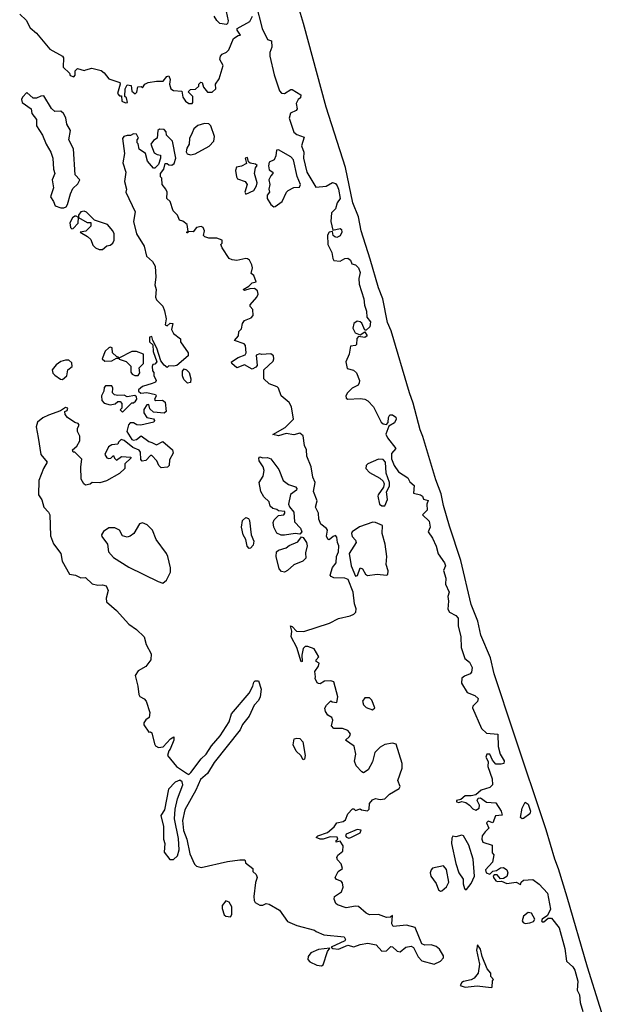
# Model space of a CAD drawing. Extents: x 2807299 to 2951576, y 860688 to 1033801.
# Tile 54 of 72: x 2936248 to 2940090, y 952024 to 958402. Entities that reach past the tile are written whole.
import ezdxf

# ---------------------------------------------------------------- set-up
doc = ezdxf.new("R2010")
doc.units = 0

msp = doc.modelspace()

# ---------------------------------------------------------------- linework, layer by layer
at = {"layer": '0CON10XD'}
for points in [[(2937778.6, 958505), (2937820, 958345), (2937853.9, 958273.9), (2937880, 958265), (2937882.5, 958225), (2937869.7, 958190.3), (2937870, 958165), (2937897.1, 958045), (2937932.1, 957942.1), (2937945.5, 957925.5), (2937965, 957923.1), (2938005, 957949.4), (2938015, 957949.4), (2938070, 957915), (2938067.5, 957895), (2938052.5, 957885), (2938040.7, 957859.3), (2938047.5, 957825), (2938040, 957815), (2938004.2, 957795.8), (2937995.8, 957765), (2938024.5, 957674.5), (2938045, 957658), (2938091.7, 957641.7), (2938074, 957585), (2938090, 957545), (2938088.6, 957505), (2938108.9, 957415), (2938168, 957318), (2938235, 957322.9), (2938275, 957346.9), (2938295, 957342.1), (2938306.8, 957325), (2938315.8, 957305), (2938325.2, 957245), (2938306.7, 957215), (2938295, 957176.7), (2938269.1, 957150.9), (2938265.7, 957095), (2938278.3, 957038.3), (2938325, 957050), (2938335, 957043.3), (2938336.8, 957025), (2938325, 957001.8), (2938305, 956991.8), (2938290, 956995), (2938280, 957005), (2938275, 957030), (2938255, 957026.7), (2938244.4, 957005.6), (2938246.4, 956945), (2938270.9, 956895), (2938277.3, 956855), (2938285, 956843.1), (2938325, 956838.8), (2938356, 956855), (2938375, 956857.7), (2938391.9, 956845), (2938400.5, 956820.5), (2938425, 956814), (2938445.3, 956795), (2938455.9, 956765), (2938445.8, 956725), (2938449.2, 956689.2), (2938479.7, 956595), (2938482.7, 956552.7), (2938497.1, 956515), (2938498.5, 956475), (2938522.5, 956445), (2938518.1, 956411.9), (2938495, 956390), (2938485, 956390), (2938466.1, 956436.1), (2938455.9, 956445.9), (2938435, 956450), (2938413.3, 956435), (2938407, 956403), (2938423.6, 956373.6), (2938455, 956360), (2938485, 956380), (2938500, 956355), (2938485, 956342.5), (2938445, 956350), (2938433, 956337), (2938431.7, 956298.3), (2938425, 956292.5), (2938393.3, 956286.7), (2938383.3, 956235), (2938362.5, 956185), (2938371.7, 956141.7), (2938411.7, 956131.7), (2938432.5, 956115), (2938450, 956065), (2938449.3, 956050.7), (2938442.5, 956035), (2938403.3, 956015), (2938373.8, 955985), (2938363.3, 955965), (2938365, 955950), (2938375, 955943.3), (2938455, 955948.8), (2938485, 955943.8), (2938505, 955933.3), (2938542.5, 955895), (2938591.2, 955795), (2938605, 955783.3), (2938625, 955780), (2938637.5, 955792.5), (2938638, 955825), (2938648, 955842), (2938665, 955842), (2938686.5, 955826.5), (2938688.1, 955815), (2938678.6, 955791.4), (2938641.7, 955768.3), (2938622.5, 955717.5), (2938633.2, 955693.2), (2938687.5, 955625), (2938657.9, 955592.1), (2938657.9, 955557.9), (2938675.7, 955515), (2938703.4, 955473.4), (2938764, 955435), (2938777.6, 955407.6), (2938805.8, 955385), (2938800, 955335), (2938846.7, 955325), (2938858.8, 955315), (2938866.7, 955296.7), (2938895, 955287.5), (2938887, 955263), (2938890, 955225), (2938860, 955195), (2938903.6, 955153.6), (2938908.8, 955115), (2938896.7, 955085), (2938925, 955043.3), (2938947.3, 954992.7), (2938961.8, 954941.8), (2939002.5, 954885), (2939007.5, 954865), (2938996, 954835), (2939010.6, 954785), (2939009.2, 954745), (2939032.5, 954695), (2939023.8, 954665), (2939028.8, 954635), (2939023.6, 954583.6), (2939034.1, 954564.1), (2939075, 954541.9), (2939090.6, 954525), (2939089.5, 954475), (2939106.8, 954405), (2939110, 954335), (2939133.8, 954265), (2939165, 954241.4), (2939181.1, 954205), (2939176.8, 954175), (2939168.9, 954165), (2939130.8, 954149.2), (2939115, 954136), (2939112.7, 954105), (2939148, 954045), (2939198.8, 954025), (2939220, 954005), (2939216.2, 953985), (2939186.7, 953955), (2939183.8, 953945), (2939241.2, 953811.2), (2939275, 953781.4), (2939347.1, 953775), (2939350, 953695), (2939363.8, 953643.8), (2939388.3, 953601.7), (2939387.5, 953585), (2939369.7, 953579.7), (2939335, 953580.6), (2939313.8, 953605), (2939296, 953645), (2939276.7, 953645), (2939270.8, 953625), (2939286.1, 953596.1), (2939282.2, 953565), (2939310.6, 953485), (2939314, 953445), (2939295, 953429.2), (2939238.6, 953411.4), (2939205, 953381.2), (2939175.9, 953374.1), (2939135, 953373.8), (2939108.8, 953351.2), (2939080, 953345), (2939080, 953335), (2939095, 953331.2), (2939115, 953337.5), (2939140.7, 953330.7), (2939164.6, 953314.6), (2939185, 953290.8), (2939205, 953282), (2939227.5, 953295), (2939228.8, 953315), (2939213.8, 953345), (2939221.2, 953358.8), (2939235, 953362), (2939275, 953334.2), (2939335, 953328.8), (2939370, 953275), (2939375, 953250), (2939333.3, 953245), (2939315, 953200), (2939285, 953210), (2939275, 953200), (2939290, 953165), (2939265, 953142.5), (2939246.7, 953115), (2939243.8, 953095), (2939250, 953075), (2939310, 953055), (2939310, 953005), (2939321.7, 952991.7), (2939312.5, 952945), (2939268, 952895), (2939272.9, 952875), (2939295, 952866.2), (2939314.3, 952885.7), (2939340, 952890), (2939365, 952908.9), (2939385, 952909.6), (2939405.7, 952895.7), (2939411.8, 952875), (2939406.8, 952853.2), (2939385, 952840), (2939365, 952837.5), (2939343.6, 952863.6), (2939325, 952863.3), (2939316.7, 952855), (2939318.8, 952845), (2939335, 952823.8), (2939345, 952820), (2939371.7, 952821.7), (2939405, 952806.7), (2939466.2, 952816.2), (2939495, 952800), (2939500, 952815), (2939515, 952827.5), (2939575, 952832.5), (2939615, 952803.3), (2939668.7, 952745), (2939688.6, 952641.4), (2939670, 952600), (2939635, 952576.7), (2939630, 952565), (2939635, 952557.5), (2939645, 952557.5), (2939675, 952582.5), (2939695, 952582), (2939745, 952520.6), (2939781.8, 952385), (2939793.9, 952303.9), (2939835, 952267.3), (2939847.7, 952245), (2939866.6, 952175), (2939861.4, 952115), (2939877.1, 952085), (2939882.2, 952035), (2939898.5, 951978.5)], [(2940090, 951755), (2939929.1, 952265), (2939798, 952718), (2939741.5, 952901.5), (2939716.2, 952965), (2939661.6, 953155), (2939450.4, 953780.4), (2939325, 954164.3), (2939299.2, 954269.2), (2939238, 954415), (2939217.8, 954505), (2939175.6, 954614.4), (2939108.3, 954898.3), (2939035, 955121.4), (2938995, 955255.8), (2938979.5, 955330.5), (2938945, 955422.5), (2938862.3, 955702.3), (2938844.8, 955745), (2938799.1, 955919.1), (2938774.3, 955985), (2938657, 956387), (2938631.6, 956441.6), (2938603, 956593), (2938573.1, 956665), (2938519.4, 956850.6), (2938462.6, 957035), (2938444.1, 957124.1), (2938408.7, 957215), (2938361.1, 957445), (2938234.8, 957834.8), (2938087.5, 958377.5), (2938054.6, 958485.4)], [(2936247.7, 958437.7), (2936288.8, 958398.8), (2936315, 958350), (2936356.7, 958315), (2936442.3, 958212.3), (2936526.4, 958166.4), (2936532.5, 958155), (2936530, 958095), (2936570, 958055), (2936575, 958040), (2936598.3, 958031.7), (2936607, 958043), (2936608.3, 958071.7), (2936623, 958087), (2936665, 958072.5), (2936677.5, 958077.5), (2936715, 958087.5), (2936775, 958072), (2936795, 958058.8), (2936825, 958018.8), (2936896.4, 957996.4), (2936900, 957985), (2936882.5, 957925), (2936895, 957910), (2936908.3, 957908.3), (2936910, 957875), (2936933, 957863), (2936947.5, 957865), (2936940, 957895), (2936930, 957905), (2936932.5, 957955), (2936945, 957980), (2936970, 957975), (2936975, 957940), (2936997.5, 957922.5), (2937007, 957933), (2937013, 957967), (2937035, 957970), (2937045, 957960), (2937060, 957985), (2937080, 957995), (2937135, 958003.8), (2937177, 958003), (2937202.5, 958035), (2937215, 958037.5), (2937222.5, 958015), (2937220, 957985), (2937227.5, 957955), (2937245, 957943.3), (2937298.3, 957938.3), (2937305, 957900), (2937323.6, 957873.6), (2937345, 957860), (2937365, 957860)], [(2937365, 957860), (2937370, 957865), (2937370, 957905), (2937340, 957935), (2937355, 957950), (2937388.3, 957951.7), (2937408.3, 957971.7), (2937410, 957985), (2937421.7, 957998.3), (2937430, 957995), (2937440, 957965), (2937465, 957932.5), (2937495, 957932.5), (2937520, 957955), (2937517.5, 957985), (2937541.7, 958018.3), (2937566.2, 958105), (2937546.2, 958145), (2937548.8, 958165), (2937560.6, 958179.4), (2937588.6, 958191.4), (2937604.1, 958205.9), (2937635, 958280), (2937665, 958300), (2937678.3, 958301.7), (2937657.5, 958335), (2937657.5, 958345), (2937739.6, 958390.4), (2937758.1, 958425)], [(2937585.7, 958455.7), (2937598.6, 958395), (2937595, 958377.5), (2937588, 958372), (2937545, 958378), (2937525, 958396.2), (2937509.2, 958425)], [(2936535, 957182.5), (2936549.3, 957190.7), (2936557.5, 957205), (2936576.7, 957275), (2936592.3, 957307.7), (2936625, 957340), (2936636.7, 957365), (2936608.3, 957398.3), (2936596.7, 957565), (2936566.7, 957625), (2936577.5, 957685), (2936552.5, 957725), (2936546.4, 957766.4), (2936532.5, 957795), (2936515, 957810), (2936475, 957807.5), (2936455, 957827.5), (2936405, 957910), (2936385, 957907.5), (2936356.4, 957893.6), (2936335, 957893.3), (2936295, 957930), (2936265, 957900), (2936260, 957885), (2936263.3, 957865), (2936322.5, 957825), (2936327.5, 957795), (2936355.8, 957755.8), (2936357.5, 957715), (2936396.7, 957653.3), (2936420, 957595), (2936450, 957545), (2936463.3, 957505), (2936468, 957435), (2936476.2, 957405), (2936458, 957365), (2936467.7, 957312.3), (2936446.7, 957255), (2936467.5, 957225), (2936477, 957197), (2936515, 957183.3), (2936535, 957182.5)], [(2937355, 957526), (2937385, 957533.8), (2937476.1, 957583.9), (2937507.5, 957615), (2937510, 957645), (2937486.7, 957715), (2937475, 957726.7), (2937445, 957730), (2937403, 957717), (2937377.5, 957695), (2937365, 957670), (2937348.3, 957631.7), (2937347.5, 957595), (2937330.5, 957569.5), (2937326.4, 957546.4), (2937333.9, 957533.9), (2937355, 957526)], [(2938935, 952284), (2938975.7, 952304.3), (2938996, 952325), (2938995, 952337.5), (2938970.5, 952380.5), (2938948.3, 952398.3), (2938915, 952410), (2938875, 952408), (2938855.8, 952415.8), (2938812.3, 952522.3), (2938755, 952537.2), (2938669.3, 952529.3), (2938661.2, 952545), (2938665, 952600), (2938651.7, 952588.3), (2938625, 952586.7), (2938575, 952606.7), (2938515, 952603.8), (2938494.4, 952614.4), (2938445, 952657.5), (2938425, 952660), (2938365, 952650), (2938308.3, 952668.3), (2938297.7, 952677.7), (2938286.2, 952705), (2938288.3, 952721.7), (2938335, 952752.5), (2938345.9, 952784.1), (2938341.2, 952811.2), (2938331.2, 952821.2), (2938301.7, 952831.7), (2938293.3, 952845), (2938312.5, 952885), (2938340, 952905), (2938332.5, 952935), (2938309.3, 952959.3), (2938303.3, 952975), (2938310.7, 952989.3), (2938343.6, 953016.4), (2938345, 953050), (2938325, 953080), (2938300, 953075), (2938300, 953085), (2938310, 953095), (2938307, 953107), (2938261.7, 953108.3), (2938215, 953093.3), (2938195, 953093.3), (2938170, 953105), (2938180, 953115), (2938242.7, 953137.3), (2938285.9, 953174.1), (2938305, 953200), (2938345, 953208.8), (2938360.5, 953219.5), (2938375, 953257.5), (2938405, 953290), (2938415, 953290), (2938425, 953280), (2938455, 953290), (2938463, 953283), (2938501.7, 953278.3), (2938512.5, 953287.5), (2938515.7, 953325), (2938535, 953347.8), (2938555, 953357.1), (2938585, 953350.6), (2938614.4, 953355.6), (2938644.7, 953385.3), (2938708.7, 953421.3), (2938714, 953435), (2938699.4, 953475), (2938726.8, 953553.2), (2938727.8, 953585), (2938688.3, 953708.3), (2938665.9, 953715.9), (2938615, 953706.7), (2938585, 953690.8), (2938550.8, 953655), (2938534.2, 953595), (2938507.3, 953542.7), (2938477, 953523), (2938465, 953530), (2938429.3, 953569.3), (2938418.3, 953598.3), (2938426.7, 953645), (2938415.9, 953695.9), (2938360, 953735), (2938385, 953760), (2938392.5, 953775), (2938386.7, 953785), (2938375, 953797.5), (2938341.7, 953811.7), (2938285, 953810), (2938268.3, 953828.3), (2938277.5, 953865), (2938271.7, 953881.7), (2938245, 953897.5), (2938230, 953920), (2938227, 953943), (2938237, 953963), (2938265, 953990), (2938273, 953983), (2938305, 953980), (2938310, 954015), (2938285, 954112.5), (2938265, 954118.8), (2938223.6, 954116.4), (2938195, 954100), (2938185, 954102.5), (2938177, 954107), (2938162.5, 954135), (2938166.7, 954145), (2938160.7, 954179.3), (2938186.1, 954213.9), (2938190, 954235), (2938170, 954245), (2938170, 954255), (2938187.5, 954275), (2938156.4, 954326.4), (2938115, 954342.5), (2938098.3, 954341.7), (2938085, 954330), (2938077.5, 954285), (2938080, 954245), (2938073, 954243), (2938043.8, 954335), (2938008.8, 954405), (2938011.7, 954441.7), (2938003.8, 954476.2), (2938015, 954472.5), (2938042.3, 954442.3), (2938090.9, 954439.1), (2938256.3, 954493.7), (2938315, 954523.1), (2938390.4, 954539.6), (2938415, 954551.1), (2938426.9, 954565), (2938430, 954585), (2938419.1, 954619.1), (2938409.5, 954695), (2938377.5, 954775), (2938355, 954784.5), (2938285, 954785.8), (2938266.2, 954795), (2938260, 954805), (2938275.7, 954854.3), (2938298.8, 954885), (2938301.2, 954925), (2938314, 954955), (2938317.5, 954995), (2938307.5, 955015), (2938305, 955050), (2938295, 955060), (2938280, 955055), (2938255, 955033.3), (2938245, 955037.5), (2938237.5, 955057.5), (2938244, 955095), (2938237, 955107), (2938200, 955135), (2938187, 955167), (2938184, 955205), (2938165.7, 955245), (2938175.8, 955285.8), (2938152.9, 955345), (2938163.8, 955405), (2938148.8, 955438.8), (2938138.6, 955505), (2938110, 955575), (2938107.5, 955615), (2938094, 955645), (2938085, 955707.5), (2938065, 955723.3), (2938025, 955712.5), (2937975, 955721.2), (2937925, 955707.5), (2937890, 955715), (2937969.4, 955760.6), (2938022.5, 955815), (2938010, 955895), (2937995, 955923.3), (2937943.3, 955965), (2937926.7, 956015), (2937917.5, 956025), (2937865, 956043.3), (2937830, 956075), (2937830, 956135), (2937890.7, 956189.3), (2937896.2, 956205), (2937893.3, 956225), (2937875, 956236.7), (2937815, 956232.5), (2937805, 956237.5), (2937781.7, 956228.3), (2937787, 956163), (2937779.3, 956150.7), (2937755, 956137.5), (2937705, 956166.7), (2937655, 956147.5), (2937623.3, 956175), (2937620, 956185), (2937665, 956213.8), (2937709.2, 956230.8), (2937716.7, 956243.3), (2937711.7, 956291.7), (2937703.3, 956303.3), (2937640, 956325), (2937666.1, 956353.9), (2937668.3, 956381.7), (2937685, 956400), (2937693.3, 956435), (2937705, 956453.3), (2937748.3, 956471.7), (2937761.2, 956485), (2937760, 956525), (2937742.5, 956545), (2937742.5, 956555), (2937786.2, 956605), (2937793.3, 956625), (2937790, 956645), (2937770.7, 956660.7), (2937740.7, 956659.3), (2937705, 956647.5), (2937697.5, 956655), (2937733.8, 956676.2), (2937755, 956697.5), (2937780, 956705), (2937766.7, 956745), (2937748.3, 956758.3), (2937756.7, 956795), (2937753.8, 956815), (2937736.7, 956845), (2937725, 956853.8), (2937715, 956856.2), (2937655, 956842.5), (2937625, 956845.8), (2937606.2, 956855), (2937560, 956925), (2937552.5, 956945), (2937560, 956955), (2937560, 956975), (2937525, 956986), (2937475, 956986), (2937447.5, 956995), (2937440, 957005), (2937446.7, 957035), (2937436.7, 957055), (2937425, 957062.5), (2937395, 957056.7), (2937371.7, 957028.3), (2937340, 957030), (2937338.3, 957021.7), (2937331.7, 957021.7), (2937331.7, 957028.3), (2937340, 957030), (2937333.3, 957075), (2937305, 957096.7), (2937283.6, 957103.6), (2937270, 957135), (2937243.8, 957165), (2937223.6, 957223.6), (2937202.5, 957245), (2937203.3, 957285), (2937196.2, 957305), (2937172.5, 957335), (2937170, 957375), (2937160, 957385), (2937160, 957405), (2937182.5, 957435), (2937190, 957470), (2937205, 957470), (2937215, 957462.5), (2937235, 957460), (2937249.3, 957470.7), (2937260, 957505), (2937238.8, 957615), (2937200, 957655), (2937197.5, 957675), (2937185, 957690), (2937155, 957692.5), (2937142.5, 957685), (2937140, 957635), (2937115, 957620), (2937097.5, 957595), (2937120.7, 957540.7), (2937138.3, 957528.3), (2937160, 957525), (2937160, 957505), (2937146.7, 957465), (2937125, 957440), (2937115, 957440), (2937077.5, 957485), (2937062.5, 957535), (2937023, 957563), (2937017, 957597), (2937010, 957605), (2937010, 957625), (2937017.5, 957635), (2937005, 957660), (2936985, 957662.5), (2936967, 957653), (2936945, 957652.5), (2936923.9, 957646.1), (2936913.6, 957633.6), (2936927.5, 957535), (2936916.7, 957475), (2936936.2, 957415), (2936927.5, 957355), (2936940, 957305), (2936936.7, 957285), (2936997, 957157), (2936986.7, 957095), (2937004.1, 957014.1), (2937055.8, 956935), (2937070.3, 956870.3), (2937108.8, 956835), (2937125.8, 956805), (2937130, 956735), (2937123.3, 956685), (2937133.3, 956655), (2937127.5, 956605), (2937135, 956587.5), (2937175, 956547.5), (2937186.2, 956516.2), (2937197.5, 956465), (2937190, 956425), (2937205, 956420), (2937223, 956437), (2937240, 956435), (2937232.5, 956395), (2937245, 956370), (2937290, 956335), (2937290, 956315), (2937340, 956245), (2937340, 956225), (2937267, 956163), (2937245, 956157.5), (2937215, 956160), (2937205, 956150), (2937183.6, 956163.6), (2937163, 956193), (2937137.5, 956275), (2937110, 956325), (2937105, 956350), (2937090, 956345), (2937090, 956315), (2937110, 956295), (2937113, 956253), (2937137.5, 956185), (2937125, 956170), (2937111.7, 956168.3), (2937107.5, 956155), (2937108.3, 956128.3), (2937117, 956117), (2937118.3, 956098.3), (2937132.5, 956065), (2937127.5, 956055), (2937107.5, 956045), (2937043.9, 956026.1), (2937017.5, 956005), (2937017.5, 955995), (2937033.6, 955983.6), (2937071.7, 955988.3), (2937127.5, 955975), (2937132.5, 955965), (2937122.5, 955942.5), (2937130, 955935), (2937173, 955937), (2937190, 955925), (2937196.7, 955865), (2937185, 955853.8), (2937115, 955860), (2937091.7, 955881.7), (2937085, 955910), (2937071.7, 955908.3), (2937053, 955877), (2937052.5, 955855), (2937072.5, 955825), (2937115.9, 955815.9), (2937122.5, 955805), (2937117.5, 955795), (2937033.6, 955776.4), (2937007, 955777), (2936985, 955790), (2936965, 955790), (2936953, 955777), (2936942.5, 955735), (2936973.8, 955683.8), (2936985, 955677.5), (2937005, 955682.5), (2937035, 955706.7), (2937085, 955670), (2937105, 955662.5), (2937135, 955647.5), (2937175, 955670), (2937237.5, 955615), (2937242.5, 955595), (2937218.3, 955551.7), (2937217.5, 955515), (2937207, 955503), (2937165, 955500), (2937150, 955515), (2937137.5, 955545), (2937105, 955580), (2937095, 955580), (2937065, 955547.5), (2937041.7, 955541.7), (2937032.5, 955552.5), (2937031.7, 955601.7), (2937023, 955613), (2936981.7, 955631.7), (2936925, 955676.7), (2936905, 955682.5), (2936887.5, 955665), (2936885, 955652.5), (2936845, 955647.5), (2936823.6, 955636.4), (2936800, 955585), (2936813.6, 955563.6), (2936825, 955560), (2936838.3, 955561.7), (2936855, 955580), (2936861.7, 955561.7), (2936875, 955550), (2936908.3, 955571.7), (2936968.3, 955568.3), (2936968.3, 955561.7), (2936930, 955525), (2936930, 955495), (2936895, 955462.5), (2936810, 955415), (2936767.7, 955402.3), (2936716.7, 955403.3), (2936705, 955394), (2936675, 955386.7), (2936663.3, 955395), (2936646.2, 955425), (2936643.3, 955505), (2936650, 955555), (2936605, 955600), (2936595, 955600), (2936590, 955615), (2936619.3, 955640.7), (2936636.7, 955675), (2936637.5, 955705), (2936622.5, 955735), (2936623.6, 955756.4), (2936632.5, 955775), (2936626.1, 955786.1), (2936605, 955792.5), (2936557.5, 955825), (2936542.5, 955845), (2936540, 955865), (2936555, 955870), (2936560, 955885), (2936545, 955890), (2936511.7, 955868.3), (2936435, 955841.4), (2936396.8, 955823.2), (2936362.5, 955795), (2936354.1, 955765.9), (2936367.5, 955695), (2936385.7, 955585), (2936426.2, 955535), (2936402, 955495), (2936373, 955417), (2936370, 955325), (2936391.5, 955291.5), (2936404.5, 955245), (2936435, 955212.5), (2936443.4, 955195), (2936448.3, 955058.3), (2936467.7, 955007.7), (2936513.8, 954945), (2936524.2, 954895), (2936570.8, 954810.8), (2936610, 954805), (2936645, 954786.7), (2936675, 954788), (2936717.5, 954747.5), (2936755, 954740), (2936785, 954742.5), (2936808, 954735), (2936822.5, 954705), (2936808, 954655), (2936811.7, 954631.7), (2936875.4, 954575.4), (2936955, 954486.2), (2937005, 954451.2), (2937054.4, 954405), (2937067.5, 954355), (2937100.9, 954295), (2937098.5, 954255)], [(2937895, 957190), (2937905, 957192.5), (2937950, 957225), (2937977.5, 957285), (2937987.5, 957295), (2938025, 957316.2), (2938062.5, 957317.5), (2938068, 957335), (2938047.3, 957387.3), (2938022, 957495), (2938005, 957513.8), (2937925, 957560), (2937913, 957557), (2937909.3, 957520.7), (2937897.5, 957495), (2937865, 957480), (2937860, 957455), (2937865, 957430), (2937890, 957415), (2937890, 957405), (2937875, 957390), (2937863.8, 957365), (2937870, 957335), (2937863.3, 957305), (2937867.5, 957285), (2937852.5, 957265), (2937852.5, 957245), (2937876.1, 957206.1), (2937895, 957190)], [(2937715, 957272.5), (2937765, 957296.7), (2937783.8, 957325), (2937787.5, 957345), (2937771.2, 957405), (2937777.5, 957442.5), (2937787, 957457), (2937777, 957467), (2937743, 957473), (2937731.7, 957481.7), (2937725, 957510), (2937710, 957505), (2937718.3, 957471.7), (2937685, 957452.5), (2937653, 957447), (2937647.5, 957425), (2937652.5, 957385), (2937660.7, 957370.7), (2937710, 957355), (2937722.5, 957335), (2937707.5, 957285), (2937715, 957272.5)], [(2936785, 956912.5), (2936813, 956937), (2936835, 956942.5), (2936852.5, 956955), (2936860, 956975), (2936860, 957015), (2936852.5, 957035), (2936816.1, 957076.1), (2936733, 957103), (2936680, 957155), (2936665, 957162.5), (2936645, 957157.5), (2936630, 957135), (2936630, 957120), (2936685, 957087.5), (2936708.3, 957088.3), (2936710, 957065), (2936677, 957033), (2936640, 957025), (2936688.3, 956998.3), (2936708.3, 956978.3), (2936721.7, 956941.7), (2936740, 956925), (2936763.6, 956913.6), (2936785, 956912.5)], [(2936585, 957047.5), (2936595, 957050), (2936627.5, 957085), (2936630, 957120), (2936615, 957130), (2936605, 957130), (2936590.7, 957119.3), (2936573.9, 957086.1), (2936577.5, 957055), (2936585, 957047.5)], [(2936800.7, 956190.7), (2936845, 956193.3), (2936875, 956210), (2936890, 956210), (2936890, 956215), (2936875, 956220), (2936850, 956245), (2936847, 956277), (2936835, 956280), (2936825, 956277.5), (2936802.5, 956255), (2936782.5, 956205), (2936800.7, 956190.7)], [(2936995, 956096.7), (2937015, 956097.5), (2937027.5, 956115), (2937023, 956147), (2937050, 956175), (2937050, 956235), (2937005, 956252.5), (2936975, 956252.5), (2936890, 956210), (2936893, 956203), (2936938.3, 956188.3), (2936968.3, 956158.3), (2936968.3, 956118.3), (2936977, 956107), (2936995, 956096.7)], [(2936525, 956072.5), (2936552.5, 956095), (2936560, 956135), (2936587.5, 956155), (2936585, 956180), (2936567, 956197), (2936545, 956197.5), (2936515, 956187.5), (2936485, 956167.5), (2936457.5, 956135), (2936463, 956113), (2936475, 956100), (2936513, 956073), (2936525, 956072.5)], [(2937335, 956047.5), (2937312.3, 956072.3), (2937303.3, 956095), (2937302.5, 956125), (2937315, 956140), (2937330, 956135), (2937345.8, 956115.8), (2937358, 956075), (2937355, 956052.5), (2937335, 956047.5)], [(2936915, 955860), (2936975, 955920), (2936985, 955920), (2936999.3, 955930.7), (2937006.4, 955943.6), (2937005, 955960), (2936995, 955967.5), (2936945, 955960), (2936925, 955970), (2936885, 955967.5), (2936863, 955973), (2936850, 955985), (2936852.5, 956015), (2936845, 956030), (2936805, 956030), (2936795, 956020), (2936792.5, 955995), (2936777.5, 955965), (2936780, 955935), (2936795, 955917.5), (2936835, 955907.5), (2936867, 955913), (2936885, 955930), (2936898.3, 955928.3), (2936910, 955915), (2936910, 955885), (2936900, 955875), (2936915, 955860)], [(2937942.1, 955062.1), (2937915.5, 955075.5), (2937895.6, 955115.6), (2937890.8, 955145), (2937897.7, 955162.3), (2937925, 955190), (2937960, 955195), (2937967.5, 955205), (2937967, 955217), (2937925, 955220), (2937915, 955230), (2937890, 955235), (2937871.7, 955251.7), (2937865, 955280), (2937830.9, 955310.9), (2937811.2, 955345), (2937800, 955405), (2937826.9, 955445), (2937832.1, 955482.1), (2937825.7, 955505.7), (2937800, 955545), (2937798.3, 955561.7), (2937805, 955570), (2937825, 955563.3), (2937855, 955566.2), (2937875, 955556.7), (2937928.5, 955488.5), (2937955, 955418), (2937990.3, 955390.3), (2938035.7, 955375.7), (2938043.8, 955365), (2938043.3, 955355), (2938004.3, 955325.7), (2937990, 955265), (2937996.4, 955246.4), (2938025, 955212.5), (2938030.5, 955150.5), (2938068.7, 955108.7), (2938076.1, 955083.9), (2938065, 955070), (2938034.4, 955074.4), (2937965, 955062.2), (2937942.1, 955062.1)], [(2938615, 955252.5), (2938633.3, 955295), (2938627, 955343), (2938645, 955380), (2938646, 955405), (2938624.1, 955464.1), (2938618.8, 955535), (2938603.9, 955553.9), (2938575, 955555.8), (2938504, 955525), (2938494.2, 955515), (2938492, 955495), (2938515, 955469.2), (2938582.5, 955432.5), (2938603.6, 955413.6), (2938610, 955395), (2938607.5, 955375), (2938571.2, 955325), (2938570, 955315), (2938581.2, 955265), (2938595, 955252.5), (2938615, 955252.5)], [(2937735, 954977.5), (2937722.3, 954992.3), (2937714.2, 955035), (2937696.3, 955066.3), (2937685.5, 955115), (2937692, 955158), (2937715, 955177.5), (2937730.5, 955170.5), (2937738.1, 955158.1), (2937749.2, 955065), (2937766.7, 955025), (2937761.7, 954998.3), (2937745, 954980), (2937735, 954977.5)], [(2937175, 954752.9), (2937198.6, 954771.4), (2937225, 954822.5), (2937225, 954852.5), (2937208.8, 954925), (2937200.5, 954945), (2937132.7, 955035), (2937109.1, 955095), (2937075, 955130), (2937045, 955142.9), (2937025, 955135.7), (2936987.5, 955075), (2936965, 955057.5), (2936945, 955050.8), (2936915, 955058), (2936894, 955095), (2936865, 955111.4), (2936825, 955110), (2936792.1, 955087.9), (2936779.2, 955065), (2936780.8, 955055), (2936818, 955005), (2936823.6, 954955), (2936855, 954918.2), (2936955, 954856.8), (2937145, 954762.5), (2937175, 954752.9)], [(2938425, 954797.5), (2938438.3, 954801.7), (2938455, 954852.5), (2938470, 954845), (2938490, 954810), (2938502.5, 954802.5), (2938565, 954810.8), (2938625, 954803.3), (2938635, 954807.5), (2938637.8, 954832.2), (2938623.9, 954873.9), (2938627.1, 954925), (2938616.4, 955005), (2938598.9, 955075), (2938599.2, 955125), (2938555.5, 955145.5), (2938537, 955147), (2938451.8, 955118.2), (2938404.4, 955085.6), (2938399.2, 955075), (2938404.3, 955055), (2938425, 955031.2), (2938429.4, 955015), (2938383.3, 954945), (2938396.9, 954865), (2938425, 954797.5)], [(2937965, 954824.2), (2937945, 954827.5), (2937930.6, 954845), (2937910.5, 954925), (2937912.9, 954955), (2937925, 954965.7), (2937975, 954980.6), (2937995, 954995.8), (2938050.8, 955019.2), (2938075, 955052.5), (2938085, 955047.5), (2938106.4, 955016.4), (2938112.5, 954995), (2938100.5, 954949.5), (2938103.3, 954915), (2938082.5, 954895), (2938025, 954871.9), (2937985, 954834.2), (2937965, 954824.2)], [(2937098.5, 954255), (2937066.7, 954213.3), (2937016, 954185), (2936997.1, 954155), (2937014.4, 954085), (2937020, 954030), (2937027.5, 954017.5), (2937055, 954003.3), (2937068.3, 953988.3), (2937092.5, 953915), (2937088.3, 953881.7), (2937065, 953867.5), (2937052.3, 953847.7), (2937052, 953835), (2937085, 953787.5), (2937095, 953790), (2937105, 953782.5), (2937121.7, 953711.7), (2937128.9, 953698.9), (2937146.9, 953686.9), (2937178.6, 953691.4), (2937225, 953743.3), (2937246.7, 953756.7), (2937246.7, 953735), (2937223.6, 953676.4), (2937214.1, 953665.9), (2937206.7, 953635), (2937263.8, 953563.8), (2937335, 953516.7), (2937345, 953513.8), (2937356.7, 953525), (2937423.3, 953615), (2937455.8, 953644.2), (2937491.2, 953698.8), (2937547.3, 953762.7), (2937605.7, 953854.3), (2937620, 953905), (2937735, 954040), (2937760, 954085), (2937765, 954110), (2937775, 954120), (2937795, 954120), (2937812.5, 954065), (2937806.7, 954016.7), (2937795, 953992.5), (2937768.8, 953961.2), (2937735, 953890), (2937693.3, 953836.7), (2937677.9, 953802.1), (2937509.7, 953590.3), (2937465, 953520), (2937420.3, 953479.7), (2937389.1, 953410.9), (2937318.1, 953285), (2937304.2, 953215), (2937310, 953150), (2937332, 953095), (2937350, 953000), (2937382.2, 952932.2), (2937395, 952918), (2937425, 952910.8), (2937595, 952949.2), (2937675, 952960), (2937705, 952960), (2937710, 952955), (2937711.7, 952941.7), (2937760, 952905), (2937760, 952885), (2937780, 952865), (2937787.5, 952845), (2937776.7, 952813.3), (2937766.4, 952723.6), (2937767, 952697), (2937773.6, 952683.6), (2937805, 952667.5), (2937825, 952667.5), (2937845, 952677.5), (2937865, 952672.5), (2937933, 952633), (2937985, 952560), (2938044.2, 952534.2), (2938160, 952505), (2938170, 952495), (2938220, 952475), (2938350.4, 952460.4), (2938360.6, 952445), (2938355.5, 952434.5), (2938267.5, 952395), (2938277.5, 952385), (2938315, 952382.5), (2938375, 952408.1), (2938415, 952396.2), (2938455, 952412.5), (2938505, 952420), (2938559.1, 952409.1), (2938595, 952368.6), (2938625, 952370), (2938655, 952398.8), (2938665, 952396.7), (2938695, 952369.2), (2938715, 952363.3), (2938752, 952395), (2938785, 952401.9), (2938801.3, 952391.3), (2938831.3, 952331.3), (2938855, 952306), (2938935, 952284)], [(2938535, 953932.5), (2938550, 953945), (2938530, 953995), (2938515, 954010), (2938485, 954010), (2938471.2, 953988.8), (2938476.7, 953965), (2938495, 953946.7), (2938535, 953932.5)], [(2938085, 953607.5), (2938071.2, 953635), (2938040, 953665), (2938020, 953705), (2938026.7, 953743.3), (2938045, 953748.8), (2938065, 953746.2), (2938083.8, 953725), (2938098.6, 953635), (2938095, 953612.5), (2938085, 953607.5)], [(2937221.7, 952961.7), (2937245, 952963.3), (2937270, 952985), (2937281.2, 953025), (2937278.3, 953098.3), (2937251.4, 953225), (2937255, 953287.5), (2937270.4, 953355), (2937305.5, 953445), (2937301.4, 953465), (2937285, 953475.7), (2937255, 953463.5), (2937213.2, 953416.8), (2937186.7, 953285), (2937162.5, 953247.5), (2937180, 953175), (2937179.2, 953095), (2937188.6, 953065), (2937185, 953010), (2937221.7, 952961.7)], [(2939505, 953226.7), (2939494, 953235), (2939506.5, 953295), (2939525, 953334.2), (2939545, 953320.6), (2939560, 953275), (2939555, 953258), (2939515, 953228.8), (2939505, 953226.7)], [(2938381.2, 953101.2), (2938395, 953103.8), (2938456.2, 953135), (2938462.5, 953152.5), (2938435, 953156.2), (2938363.9, 953126.1), (2938360, 953115), (2938367, 953107), (2938381.2, 953101.2)], [(2939145, 952768.8), (2939175, 952806.2), (2939196, 952855), (2939186.9, 952965), (2939159.2, 953055), (2939126, 953115), (2939115, 953120), (2939075, 953109.2), (2939055, 953113.3), (2939048.6, 953101.4), (2939046.9, 953065), (2939075, 952936.2), (2939094.6, 952875), (2939124, 952835), (2939122.9, 952805), (2939131.4, 952775), (2939135, 952768.8), (2939145, 952768.8)], [(2938975, 952756.2), (2938985, 952759.2), (2939016, 952785), (2939030.6, 952815), (2939015, 952896.7), (2938995, 952920.6), (2938925, 952905.5), (2938914.5, 952895), (2938909.4, 952875), (2938914.4, 952854.4), (2938947, 952807), (2938964, 952765), (2938975, 952756.2)], [(2937615, 952591.2), (2937623.8, 952605), (2937623.3, 952655), (2937606.4, 952686.4), (2937585, 952693.8), (2937561.4, 952665), (2937560.8, 952645), (2937574.3, 952604.3), (2937583.3, 952595), (2937615, 952591.2)], [(2939525, 952548.6), (2939555, 952552.5), (2939578.9, 952561.1), (2939588, 952575), (2939565.7, 952615), (2939545, 952618.2), (2939514.6, 952595.4), (2939505.8, 952565), (2939511.2, 952555), (2939525, 952548.6)], [(2938205, 952272.5), (2938215, 952280), (2938244.4, 952365.6), (2938257.5, 952387.5), (2938185, 952380), (2938135, 952358.6), (2938117.1, 952335), (2938116, 952315), (2938128.3, 952298.3), (2938175, 952277.5), (2938205, 952272.5)], [(2939305, 952132.5), (2939310, 952135), (2939313, 952177), (2939320, 952185), (2939302.5, 952205), (2939302.5, 952225), (2939279.2, 952255), (2939245.6, 952335), (2939235, 952382.5), (2939215, 952410), (2939208.8, 952375), (2939229.1, 952285), (2939221.1, 952225), (2939195, 952193.8), (2939175, 952182.9), (2939125, 952171.4), (2939114.2, 952165), (2939103.3, 952145), (2939135, 952134.4), (2939213.9, 952143.9), (2939305, 952132.5)]]:
    msp.add_lwpolyline(points, dxfattribs=at)

doc.saveas('drawing.dxf')
